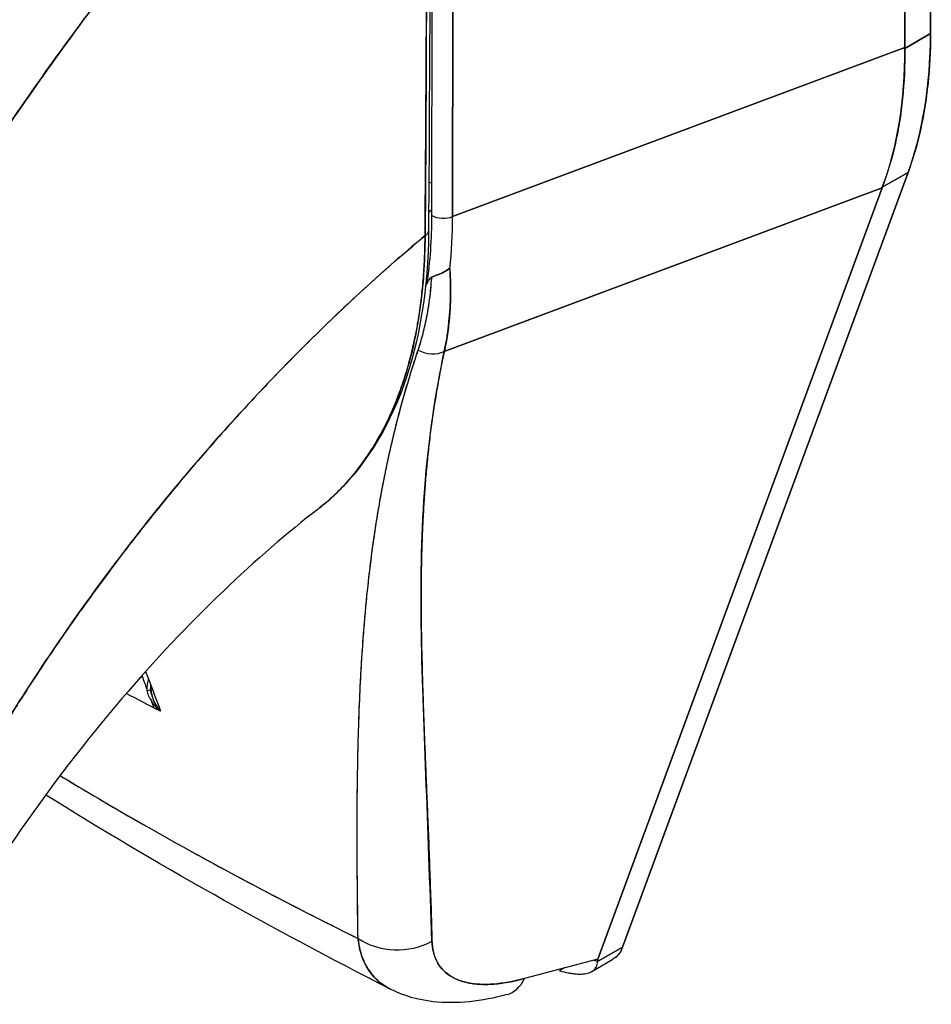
# Model space of a CAD drawing. Extents: x 807 to 1172, y 30 to 260.
# Tile 149 of 214: x 1117.856 to 1118.803, y 115.817 to 116.84. Entities that reach past the tile are written whole.
import ezdxf

# ---------------------------------------------------------------- set-up
doc = ezdxf.new("R2010")
doc.units = 0
doc.header["$LTSCALE"] = 4
doc.header["$MEASUREMENT"] = 0
doc.layers.get('0').update_dxf_attribs({"linetype": 'CONTINUOUS'})

msp = doc.modelspace()

# ---------------------------------------------------------------- linework, layer by layer
for p, q in [((1118.8017, 116.8252), (1118.8025, 117.5672)), ((1118.8025, 117.5672), (1118.8017, 116.8252)), ((1118.775, 116.8107), (1118.7758, 117.5463)), ((1118.7758, 117.5463), (1118.775, 116.8107)), ((1118.2839, 116.6363), (1118.2846, 117.2768)), ((1118.306, 117.2757), (1118.3053, 116.6352)), ((1118.3053, 116.6352), (1118.306, 117.2757)), ((1118.8017, 116.8252), (1118.775, 116.8098)), ((1118.775, 116.8098), (1118.8017, 116.8252)), ((1118.3053, 116.6352), (1118.775, 116.8107)), ((1118.775, 116.8107), (1118.3053, 116.6352)), ((1118.775, 116.8107), (1118.775, 116.8098)), ((1118.4818, 115.8761), (1118.7784, 116.681)), ((1118.7784, 116.681), (1118.4818, 115.8761)), ((1118.7516, 116.6656), (1118.7784, 116.681)), ((1118.7784, 116.681), (1118.7516, 116.6656)), ((1118.2967, 116.495), (1118.7514, 116.6649)), ((1118.7514, 116.6649), (1118.2967, 116.495)), ((1118.4562, 115.8638), (1118.7514, 116.6649)), ((1118.7514, 116.6649), (1118.4562, 115.8638)), ((1118.7516, 116.6656), (1118.7514, 116.6649)), ((1118.7126, 116.6504), (1118.7126, 116.6504)), ((1118.7018, 116.6464), (1118.7018, 116.6464)), ((1118.5874, 116.6036), (1118.5874, 116.6036)), ((1117.9948, 116.125), (1117.9973, 116.1236)), ((1118.2065, 116.0518), (1118.2065, 116.0518)), ((1118.2061, 116.003), (1118.2062, 116.003)), ((1118.4818, 115.8761), (1118.4557, 115.8611)), ((1118.4557, 115.8611), (1118.4818, 115.8761)), ((1118.4562, 115.8638), (1118.38, 115.8435)), ((1118.4498, 115.8509), (1118.4719, 115.8636)), ((1118.4214, 115.8545), (1118.4164, 115.8516))]:
    msp.add_line(p, q)
for centre, major_axis, ratio, start_param, end_param in [((1118.3889, 117.0635), (0.2913, -0.5059), 0.578093, 0.449351, 0.786091), ((1118.3379, 117.0319), (-0.3232, 0.4847), 0.607112, 3.551699, 3.889127), ((1118.2177, 116.7404), (0.0593, -0.103), 0.578093, 0.058594, 0.123342), ((1117.8576, 116.9224), (0.3152, -0.5384), 0.533026, 0.584233, 0.736454), ((1118.2957, 116.6431), (0.0167, 0), 0.576597, 3.927627, 5.323889), ((1118.2957, 116.6431), (-0.0167, 0), 0.576597, 0.786033, 2.182297), ((1117.8893, 116.8778), (-0.2925, 0.5137), 0.575801, 3.815465, 3.930302), ((1117.8893, 116.8777), (0.2925, -0.5137), 0.575809, 0.673864, 0.788702), ((1118.2703, 116.6199), (0.00999, -0.00007), 0.580421, 5.407768, 6.283181), ((1118.2703, 116.6199), (0.00999, -0.00007), 0.580421, 5.407768, 6.283181), ((1117.7819, 117.1017), (0.3824, -0.664), 0.578093, 0.369388, 0.377485), ((1118.2819, 116.5163), (0.027, -0.0082), 0.823449, 4.498607, 5.517968), ((1118.2819, 116.5163), (-0.027, 0.0082), 0.823449, 1.357014, 2.376375), ((1118.2177, 116.4001), (0.0593, -0.103), 0.578093, 1.45137, 1.454244), ((1118.2177, 116.4001), (-0.0593, 0.103), 0.578093, 2.426772, 2.426873), ((1117.9711, 116.1643), (0.0156, 0.0058), 0.736898, 5.022744, 5.259344), ((1118.0034, 116.1523), (0.0037, 0.0219), 0.513036, 1.812059, 2.019253), ((1117.982, 116.1439), (0.00999, 0.00018), 0.178077, 5.326432, 6.054178), ((1117.982, 116.1439), (0.00999, 0.00018), 0.178079, 5.326428, 6.054173), ((1117.982, 116.1439), (0.00999, 0.00018), 0.178077, 6.283178, 6.537785), ((1117.982, 116.1439), (0.00999, 0.00018), 0.178079, 6.283174, 6.537781), ((1118.2483, 115.93), (0.0666, 0.0018), 0.851631, 4.021823, 5.252736), ((1118.2483, 115.93), (-0.0666, -0.0018), 0.851628, 0.880232, 2.111148), ((1118.3444, 115.8912), (0.0172, -0.0644), 0.593815, 6.283184, 6.875905)]:
    msp.add_ellipse(centre, major_axis=major_axis, ratio=ratio, start_param=start_param, end_param=end_param)
for points in [[(1118.2826, 117.2437), (1118.2825, 117.0354), (1118.2817, 116.8274), (1118.2803, 116.6198)], [(1118.2758, 116.5843), (1118.2758, 116.5844), (1118.2758, 116.5846), (1118.2758, 116.5847)], [(1118.2758, 116.5847), (1118.2758, 116.5845), (1118.2758, 116.5842), (1118.2758, 116.584)], [(1117.9828, 116.1575), (1117.982, 116.1566), (1117.9809, 116.1557), (1117.9798, 116.155)], [(1117.9828, 116.1584), (1117.9828, 116.1581), (1117.9828, 116.1578), (1117.9828, 116.1575)], [(1117.9828, 116.1575), (1117.9845, 116.1531), (1117.9861, 116.1487), (1117.9877, 116.1443)], [(1117.9865, 116.1625), (1117.9916, 116.1489), (1117.9967, 116.1352), (1118.002, 116.1212)], [(1117.9921, 116.1475), (1117.992, 116.1464), (1117.9919, 116.1452), (1117.992, 116.1441)], [(1118.002, 116.1212), (1117.9901, 116.1272), (1117.9782, 116.1334), (1117.9664, 116.1397)], [(1117.9921, 116.1326), (1117.993, 116.13), (1117.994, 116.1274), (1117.9949, 116.1248)], [(1118.2407, 115.8325), (1118.1152, 115.8965), (1117.9952, 115.964), (1117.8826, 116.0342)], [(1118.4557, 115.8614), (1118.4543, 115.8617), (1118.4529, 115.862), (1118.4515, 115.8625)], [(1118.3253, 115.8384), (1118.3253, 115.8384), (1118.3253, 115.8384), (1118.3253, 115.8384)]]:
    msp.add_open_spline(points, degree=3)
for points, knots in [([(1118.2794, 117.2395), (1118.2511, 117.2131), (1118.2236, 117.1864), (1118.1971, 117.1597), (1118.1666, 117.1288), (1118.1372, 117.0978), (1118.1091, 117.0668), (1118.081, 117.0359), (1118.0541, 117.0049), (1118.0284, 116.9742), (1118.0027, 116.9434), (1117.9782, 116.9129), (1117.9548, 116.8827), (1117.9315, 116.8525), (1117.9093, 116.8226), (1117.8882, 116.7932), (1117.8672, 116.7638), (1117.8472, 116.7349), (1117.8283, 116.7065), (1117.8094, 116.6781), (1117.7916, 116.6503), (1117.7748, 116.6231), (1117.758, 116.5959), (1117.7421, 116.5694), (1117.7273, 116.5435)], [0, 0, 0, 0, 0.110185, 0.110185, 0.110185, 0.237301, 0.237301, 0.237301, 0.364418, 0.364418, 0.364418, 0.491534, 0.491534, 0.491534, 0.618651, 0.618651, 0.618651, 0.745767, 0.745767, 0.745767, 0.872884, 0.872884, 0.872884, 1, 1, 1, 1]), ([(1117.7273, 116.5435), (1117.7292, 116.5469), (1117.7312, 116.5503), (1117.7331, 116.5537), (1117.7478, 116.5789), (1117.7633, 116.6047), (1117.7797, 116.6311), (1117.7962, 116.6575), (1117.8136, 116.6845), (1117.832, 116.712), (1117.8504, 116.7395), (1117.8698, 116.7676), (1117.8902, 116.796), (1117.9107, 116.8245), (1117.9322, 116.8534), (1117.9547, 116.8826), (1117.9773, 116.9118), (1118.001, 116.9413), (1118.0257, 116.971), (1118.0505, 117.0007), (1118.0764, 117.0307), (1118.1034, 117.0606), (1118.1305, 117.0906), (1118.1587, 117.1205), (1118.188, 117.1504), (1118.2173, 117.1803), (1118.2478, 117.21), (1118.2794, 117.2395)], [0, 0, 0, 0, 0.016632, 0.016632, 0.016632, 0.139553, 0.139553, 0.139553, 0.262474, 0.262474, 0.262474, 0.385395, 0.385395, 0.385395, 0.508316, 0.508316, 0.508316, 0.631237, 0.631237, 0.631237, 0.754158, 0.754158, 0.754158, 0.877079, 0.877079, 0.877079, 1, 1, 1, 1]), ([(1118.2794, 117.2395), (1118.2793, 117.2262), (1118.2792, 117.2121), (1118.2792, 117.1974), (1118.2791, 117.1879), (1118.2791, 117.1781), (1118.2791, 117.1681), (1118.2791, 117.165), (1118.2791, 117.1619), (1118.2791, 117.1587), (1118.2791, 117.147), (1118.2791, 117.135), (1118.2791, 117.1228), (1118.2791, 117.1118), (1118.2791, 117.1005), (1118.2791, 117.0891), (1118.2791, 117.0888), (1118.2791, 117.0885), (1118.2791, 117.0882), (1118.2791, 117.078), (1118.2791, 117.0677), (1118.2791, 117.0572), (1118.2791, 117.0471), (1118.279, 117.0369), (1118.279, 117.0265), (1118.279, 117.018), (1118.2789, 117.0093), (1118.2789, 117.0005), (1118.2789, 116.9898), (1118.2788, 116.9787), (1118.2788, 116.9675), (1118.2787, 116.9485), (1118.2785, 116.9289), (1118.2784, 116.909), (1118.2784, 116.9067), (1118.2784, 116.9044), (1118.2784, 116.9022), (1118.2783, 116.8841), (1118.2782, 116.866), (1118.2781, 116.8478), (1118.278, 116.8369), (1118.278, 116.826), (1118.2779, 116.8152), (1118.2779, 116.81), (1118.2779, 116.8049), (1118.2778, 116.7998), (1118.2778, 116.7934), (1118.2778, 116.787), (1118.2778, 116.7807), (1118.2777, 116.7683), (1118.2777, 116.756), (1118.2776, 116.744), (1118.2775, 116.7306), (1118.2775, 116.7174), (1118.2774, 116.7045), (1118.2774, 116.7034), (1118.2774, 116.7023), (1118.2774, 116.7011), (1118.2773, 116.6876), (1118.2773, 116.6745), (1118.2772, 116.6619), (1118.277, 116.6454), (1118.2769, 116.6298), (1118.2767, 116.6154)], [0, 0, 0, 0, 0.086854, 0.086854, 0.086854, 0.142857, 0.142857, 0.142857, 0.160393, 0.160393, 0.160393, 0.225332, 0.225332, 0.225332, 0.284072, 0.284072, 0.284072, 0.285714, 0.285714, 0.285714, 0.337995, 0.337995, 0.337995, 0.387858, 0.387858, 0.387858, 0.428571, 0.428571, 0.428571, 0.477903, 0.477903, 0.477903, 0.561799, 0.561799, 0.561799, 0.571429, 0.571429, 0.571429, 0.647398, 0.647398, 0.647398, 0.692793, 0.692793, 0.692793, 0.714286, 0.714286, 0.714286, 0.741164, 0.741164, 0.741164, 0.793671, 0.793671, 0.793671, 0.851961, 0.851961, 0.851961, 0.857143, 0.857143, 0.857143, 0.918923, 0.918923, 0.918923, 1, 1, 1, 1]), ([(1118.2767, 116.6154), (1118.2771, 116.6654), (1118.2774, 116.7158), (1118.2777, 116.7665), (1118.2778, 116.7841), (1118.2779, 116.8018), (1118.278, 116.8195), (1118.2782, 116.8503), (1118.2783, 116.8812), (1118.2785, 116.9123), (1118.2786, 116.9505), (1118.2788, 116.9889), (1118.2789, 117.0275), (1118.279, 117.0414), (1118.279, 117.0554), (1118.2791, 117.0694), (1118.2793, 117.1256), (1118.2794, 117.1823), (1118.2794, 117.2395)], [0, 0, 0, 0, 0.247318, 0.247318, 0.247318, 0.333333, 0.333333, 0.333333, 0.482783, 0.482783, 0.482783, 0.666667, 0.666667, 0.666667, 0.733158, 0.733158, 0.733158, 1, 1, 1, 1]), ([(1118.8017, 116.8252), (1118.8017, 116.8073), (1118.8008, 116.7901), (1118.7991, 116.7733), (1118.7973, 116.7566), (1118.7947, 116.7404), (1118.7912, 116.7249), (1118.7878, 116.7095), (1118.7835, 116.6949), (1118.7784, 116.681)], [0, 0, 0, 0, 0.333333, 0.333333, 0.333333, 0.666667, 0.666667, 0.666667, 1, 1, 1, 1]), ([(1118.775, 116.8098), (1118.7751, 116.792), (1118.7744, 116.7748), (1118.7727, 116.7581), (1118.771, 116.7414), (1118.7684, 116.7252), (1118.7649, 116.7098), (1118.7613, 116.6944), (1118.7569, 116.6796), (1118.7516, 116.6656)], [0, 0, 0, 0, 0.333333, 0.333333, 0.333333, 0.666667, 0.666667, 0.666667, 1, 1, 1, 1]), ([(1118.775, 116.8107), (1118.775, 116.8106), (1118.775, 116.8105), (1118.775, 116.8104), (1118.775, 116.8103), (1118.775, 116.8102), (1118.775, 116.8101), (1118.775, 116.81), (1118.775, 116.8099), (1118.775, 116.8098)], [0, 0, 0, 0, 0.333333, 0.333333, 0.333333, 0.666667, 0.666667, 0.666667, 1, 1, 1, 1]), ([(1118.284, 116.67), (1118.2832, 116.6702), (1118.2825, 116.6704), (1118.2818, 116.6707), (1118.2814, 116.6708), (1118.281, 116.671), (1118.2806, 116.6712)], [0.6637182, 0.6637182, 0.6637182, 0.6637182, 0.75, 0.75, 0.75, 0.7985365, 0.7985365, 0.7985365, 0.7985365]), ([(1118.7516, 116.6656), (1118.7516, 116.6655), (1118.7516, 116.6654), (1118.7515, 116.6653), (1118.7515, 116.6653), (1118.7515, 116.6652), (1118.7515, 116.6651), (1118.7514, 116.665), (1118.7514, 116.6649), (1118.7514, 116.6649)], [0, 0, 0, 0, 0.333333, 0.333333, 0.333333, 0.666667, 0.666667, 0.666667, 1, 1, 1, 1]), ([(1118.2803, 116.6198), (1118.2799, 116.561), (1118.2711, 116.5061), (1118.2376, 116.413), (1118.2125, 116.3734), (1118.1759, 116.3396), (1118.1708, 116.3353), (1118.1655, 116.3313)], [0, 0, 0, 0, 0.647404, 0.647404, 1.290896, 1.290896, 1.390377, 1.390377, 1.390377, 1.390377]), ([(1117.7547, 115.9537), (1117.7655, 115.9755), (1117.7775, 115.9984), (1117.7908, 116.0224), (1117.804, 116.0465), (1117.8185, 116.0716), (1117.8344, 116.0976), (1117.8502, 116.1237), (1117.8674, 116.1506), (1117.8861, 116.1783), (1117.9047, 116.206), (1117.9248, 116.2345), (1117.9463, 116.2634), (1117.9679, 116.2923), (1117.9909, 116.3218), (1118.0155, 116.3515), (1118.04, 116.3811), (1118.0661, 116.411), (1118.0936, 116.4408), (1118.1212, 116.4706), (1118.1503, 116.5003), (1118.1808, 116.5295), (1118.2114, 116.5588), (1118.2433, 116.5875), (1118.2767, 116.6154)], [0, 0, 0, 0, 0.124948, 0.124948, 0.124948, 0.249955, 0.249955, 0.249955, 0.374963, 0.374963, 0.374963, 0.49997, 0.49997, 0.49997, 0.624978, 0.624978, 0.624978, 0.749985, 0.749985, 0.749985, 0.874993, 0.874993, 0.874993, 1, 1, 1, 1]), ([(1118.2767, 116.6154), (1118.2671, 116.6074), (1118.2576, 116.5992), (1118.2482, 116.5911), (1118.2314, 116.5765), (1118.2151, 116.5617), (1118.1991, 116.5468), (1118.1831, 116.5319), (1118.1675, 116.5168), (1118.1523, 116.5016), (1118.137, 116.4865), (1118.1222, 116.4712), (1118.1078, 116.4559), (1118.0933, 116.4406), (1118.0793, 116.4253), (1118.0657, 116.41), (1118.052, 116.3946), (1118.0388, 116.3793), (1118.0259, 116.364), (1118.0131, 116.3488), (1118.0007, 116.3335), (1117.9886, 116.3184), (1117.9766, 116.3032), (1117.9649, 116.2882), (1117.9537, 116.2732), (1117.9424, 116.2583), (1117.9316, 116.2435), (1117.9211, 116.2288), (1117.9106, 116.2142), (1117.9005, 116.1997), (1117.8908, 116.1854), (1117.8811, 116.1711), (1117.8718, 116.157), (1117.8629, 116.1431), (1117.8539, 116.1292), (1117.8453, 116.1155), (1117.8371, 116.1021), (1117.8289, 116.0886), (1117.821, 116.0754), (1117.8135, 116.0625), (1117.8059, 116.0496), (1117.7988, 116.0369), (1117.7919, 116.0245), (1117.7851, 116.0121), (1117.7785, 116), (1117.7723, 115.9882), (1117.7661, 115.9764), (1117.7603, 115.9649), (1117.7547, 115.9537)], [0, 0, 0, 0, 0.036069, 0.036069, 0.036069, 0.100331, 0.100331, 0.100331, 0.164593, 0.164593, 0.164593, 0.228855, 0.228855, 0.228855, 0.293118, 0.293118, 0.293118, 0.35738, 0.35738, 0.35738, 0.421642, 0.421642, 0.421642, 0.485904, 0.485904, 0.485904, 0.550166, 0.550166, 0.550166, 0.614429, 0.614429, 0.614429, 0.678691, 0.678691, 0.678691, 0.742953, 0.742953, 0.742953, 0.807215, 0.807215, 0.807215, 0.871477, 0.871477, 0.871477, 0.93574, 0.93574, 0.93574, 1, 1, 1, 1]), ([(1118.1655, 116.3313), (1118.1658, 116.3315), (1118.1661, 116.3317), (1118.1664, 116.3319), (1118.1667, 116.3321), (1118.1669, 116.3324), (1118.1672, 116.3326), (1118.1721, 116.3364), (1118.1769, 116.3405), (1118.1815, 116.3449), (1118.1867, 116.3497), (1118.1917, 116.3548), (1118.1965, 116.3602), (1118.2012, 116.3655), (1118.2057, 116.3711), (1118.21, 116.3769), (1118.2112, 116.3785), (1118.2123, 116.3801), (1118.2134, 116.3816), (1118.2165, 116.3859), (1118.2194, 116.3903), (1118.2223, 116.3949), (1118.226, 116.4009), (1118.2296, 116.4072), (1118.2331, 116.4138), (1118.2364, 116.4201), (1118.2395, 116.4266), (1118.2425, 116.4334), (1118.2444, 116.4377), (1118.2462, 116.4421), (1118.2479, 116.4466), (1118.2488, 116.4489), (1118.2497, 116.4512), (1118.2506, 116.4535), (1118.253, 116.4602), (1118.2552, 116.4669), (1118.2573, 116.4739), (1118.2592, 116.4801), (1118.2609, 116.4865), (1118.2625, 116.493), (1118.264, 116.499), (1118.2654, 116.5052), (1118.2667, 116.5114), (1118.2676, 116.516), (1118.2685, 116.5206), (1118.2693, 116.5253), (1118.2696, 116.527), (1118.2699, 116.5288), (1118.2701, 116.5306), (1118.2712, 116.5372), (1118.2721, 116.5439), (1118.2729, 116.5507), (1118.2737, 116.5576), (1118.2744, 116.5647), (1118.275, 116.5718), (1118.2755, 116.5791), (1118.2759, 116.5865), (1118.2762, 116.594), (1118.2765, 116.601), (1118.2767, 116.6082), (1118.2767, 116.6154)], [0.551968, 0.551968, 0.551968, 0.551968, 0.553815, 0.553815, 0.553815, 0.5555556, 0.5555556, 0.5555556, 0.5873197, 0.5873197, 0.5873197, 0.6226959, 0.6226959, 0.6226959, 0.6574867, 0.6574867, 0.6574867, 0.6666667, 0.6666667, 0.6666667, 0.6915609, 0.6915609, 0.6915609, 0.7248127, 0.7248127, 0.7248127, 0.7571311, 0.7571311, 0.7571311, 0.7777778, 0.7777778, 0.7777778, 0.7883997, 0.7883997, 0.7883997, 0.8183588, 0.8183588, 0.8183588, 0.845378, 0.845378, 0.845378, 0.870503, 0.870503, 0.870503, 0.8888889, 0.8888889, 0.8888889, 0.8957748, 0.8957748, 0.8957748, 0.9214813, 0.9214813, 0.9214813, 0.9477805, 0.9477805, 0.9477805, 0.9746573, 0.9746573, 0.9746573, 1, 1, 1, 1]), ([(1118.2767, 116.6154), (1118.2766, 116.6025), (1118.2762, 116.5887), (1118.2752, 116.5745), (1118.2745, 116.5659), (1118.2737, 116.5572), (1118.2726, 116.5485), (1118.2719, 116.5421), (1118.271, 116.5357), (1118.2699, 116.5293), (1118.2674, 116.5136), (1118.2641, 116.498), (1118.2597, 116.4822), (1118.2594, 116.4812), (1118.2592, 116.4802), (1118.2589, 116.4793), (1118.2547, 116.4647), (1118.2497, 116.4501), (1118.2436, 116.4359), (1118.2399, 116.4274), (1118.236, 116.4191), (1118.2316, 116.4111), (1118.2283, 116.4049), (1118.2248, 116.3988), (1118.2211, 116.393), (1118.2122, 116.379), (1118.2023, 116.3664), (1118.1922, 116.3556), (1118.1919, 116.3552), (1118.1916, 116.3549), (1118.1913, 116.3546), (1118.1828, 116.3456), (1118.1742, 116.338), (1118.1655, 116.3313)], [0, 0, 0, 0, 0.0478542, 0.0478542, 0.0478542, 0.0769231, 0.0769231, 0.0769231, 0.0983166, 0.0983166, 0.0983166, 0.1506385, 0.1506385, 0.1506385, 0.1538462, 0.1538462, 0.1538462, 0.2019809, 0.2019809, 0.2019809, 0.2307692, 0.2307692, 0.2307692, 0.2529487, 0.2529487, 0.2529487, 0.3060298, 0.3060298, 0.3060298, 0.3076923, 0.3076923, 0.3076923, 0.3519805, 0.3519805, 0.3519805, 0.3519805]), ([(1118.2837, 116.5723), (1118.2856, 116.5731), (1118.2877, 116.5739), (1118.2899, 116.5747), (1118.2921, 116.5756), (1118.2943, 116.5765), (1118.2964, 116.5776), (1118.2986, 116.5787), (1118.3006, 116.5801), (1118.3024, 116.5815)], [0, 0, 0, 0, 0.333333, 0.333333, 0.333333, 0.666667, 0.666667, 0.666667, 1, 1, 1, 1]), ([(1118.3024, 116.5815), (1118.3006, 116.5801), (1118.2986, 116.5787), (1118.2964, 116.5776), (1118.2943, 116.5765), (1118.292, 116.5756), (1118.2899, 116.5747), (1118.2889, 116.5744), (1118.2879, 116.574), (1118.287, 116.5736), (1118.2858, 116.5732), (1118.2847, 116.5728), (1118.2837, 116.5723)], [0, 0, 0, 0, 0.333333, 0.333333, 0.333333, 0.666667, 0.666667, 0.666667, 0.817044, 0.817044, 0.817044, 1, 1, 1, 1]), ([(1118.3024, 116.5815), (1118.3026, 116.5783), (1118.3028, 116.5751), (1118.3029, 116.572), (1118.3032, 116.565), (1118.3032, 116.5582), (1118.3031, 116.5515), (1118.3031, 116.5513), (1118.3031, 116.5511), (1118.3031, 116.5509), (1118.303, 116.5444), (1118.3026, 116.5381), (1118.3021, 116.5319), (1118.3019, 116.5286), (1118.3015, 116.5253), (1118.3012, 116.522), (1118.3008, 116.519), (1118.3004, 116.516), (1118.3, 116.513), (1118.2991, 116.5069), (1118.298, 116.5008), (1118.2967, 116.495)], [0, 0, 0, 0, 0.10182, 0.10182, 0.10182, 0.326366, 0.326366, 0.326366, 0.333333, 0.333333, 0.333333, 0.550921, 0.550921, 0.550921, 0.666667, 0.666667, 0.666667, 0.775448, 0.775448, 0.775448, 1, 1, 1, 1]), ([(1118.2967, 116.495), (1118.2986, 116.5037), (1118.3001, 116.5127), (1118.3012, 116.522), (1118.3022, 116.5314), (1118.3029, 116.541), (1118.3031, 116.5509), (1118.3033, 116.5608), (1118.3031, 116.571), (1118.3024, 116.5815)], [0, 0, 0, 0, 0.3333333, 0.3333333, 0.3333333, 0.6666667, 0.6666667, 0.6666667, 0.9999952, 0.9999952, 0.9999952, 0.9999952]), ([(1118.2695, 116.4963), (1118.2721, 116.504), (1118.2743, 116.5119), (1118.2762, 116.5201), (1118.2781, 116.5282), (1118.2797, 116.5367), (1118.281, 116.5454), (1118.2822, 116.5541), (1118.2831, 116.5631), (1118.2837, 116.5723)], [0, 0, 0, 0, 0.333333, 0.333333, 0.333333, 0.666667, 0.666667, 0.666667, 1, 1, 1, 1]), ([(1118.2695, 116.4963), (1118.2714, 116.5019), (1118.2731, 116.5077), (1118.2746, 116.5136), (1118.2762, 116.5195), (1118.2775, 116.5256), (1118.2787, 116.5318), (1118.2799, 116.538), (1118.2809, 116.5444), (1118.2817, 116.5508), (1118.2825, 116.5574), (1118.2831, 116.564), (1118.2836, 116.5708), (1118.2836, 116.5713), (1118.2836, 116.5718), (1118.2837, 116.5723)], [0, 0, 0, 0, 0.243497, 0.243497, 0.243497, 0.488085, 0.488085, 0.488085, 0.733901, 0.733901, 0.733901, 0.981098, 0.981098, 0.981098, 1, 1, 1, 1]), ([(1118.2837, 116.5723), (1118.2829, 116.5719), (1118.2823, 116.5714), (1118.2817, 116.5707), (1118.2811, 116.57), (1118.2807, 116.5693), (1118.2802, 116.5685), (1118.2797, 116.5677), (1118.2793, 116.5668), (1118.2789, 116.5659)], [0, 0, 0, 0, 0.333333, 0.333333, 0.333333, 0.666667, 0.666667, 0.666667, 1, 1, 1, 1]), ([(1118.2837, 116.5723), (1118.2829, 116.5719), (1118.2823, 116.5714), (1118.2817, 116.5707), (1118.2811, 116.5701), (1118.2807, 116.5693), (1118.2802, 116.5685), (1118.2797, 116.5677), (1118.2793, 116.5668), (1118.2789, 116.5659)], [0, 0, 0, 0, 0.333333, 0.333333, 0.333333, 0.666667, 0.666667, 0.666667, 1, 1, 1, 1]), ([(1118.2071, 115.8851), (1118.2067, 115.9196), (1118.2063, 115.9521), (1118.2061, 115.9824), (1118.206, 116.0127), (1118.2063, 116.0408), (1118.2068, 116.0673), (1118.2073, 116.0937), (1118.2081, 116.1185), (1118.2092, 116.142), (1118.2103, 116.1656), (1118.2117, 116.1878), (1118.2135, 116.2092), (1118.2152, 116.2306), (1118.2173, 116.2511), (1118.2197, 116.271), (1118.2221, 116.2909), (1118.2249, 116.3101), (1118.228, 116.3291), (1118.2312, 116.348), (1118.2348, 116.3666), (1118.2388, 116.385), (1118.2429, 116.4035), (1118.2473, 116.4218), (1118.2524, 116.4403), (1118.2575, 116.4588), (1118.2632, 116.4773), (1118.2695, 116.4963)], [0, 0, 0, 0, 0.111111, 0.111111, 0.111111, 0.222222, 0.222222, 0.222222, 0.333333, 0.333333, 0.333333, 0.444444, 0.444444, 0.444444, 0.555556, 0.555556, 0.555556, 0.666667, 0.666667, 0.666667, 0.777778, 0.777778, 0.777778, 0.888889, 0.888889, 0.888889, 1, 1, 1, 1]), ([(1118.2071, 115.8851), (1118.2069, 115.8968), (1118.2067, 115.9083), (1118.2066, 115.9198), (1118.2065, 115.9308), (1118.2064, 115.9417), (1118.2063, 115.9525), (1118.2062, 115.963), (1118.2062, 115.9734), (1118.2062, 115.9837), (1118.2061, 115.9937), (1118.2061, 116.0036), (1118.2062, 116.0135), (1118.2062, 116.023), (1118.2063, 116.0325), (1118.2064, 116.0419), (1118.2065, 116.0476), (1118.2066, 116.0533), (1118.2067, 116.0589), (1118.2067, 116.0624), (1118.2068, 116.0658), (1118.2068, 116.0692), (1118.207, 116.078), (1118.2072, 116.0867), (1118.2075, 116.0954), (1118.2077, 116.1038), (1118.208, 116.1123), (1118.2083, 116.1206), (1118.2086, 116.1288), (1118.209, 116.1369), (1118.2093, 116.145), (1118.2097, 116.1529), (1118.2102, 116.1608), (1118.2106, 116.1686), (1118.2111, 116.1763), (1118.2116, 116.1839), (1118.2121, 116.1915), (1118.2127, 116.199), (1118.2132, 116.2065), (1118.2139, 116.2139), (1118.2139, 116.2146), (1118.214, 116.2153), (1118.214, 116.216), (1118.2146, 116.2226), (1118.2152, 116.2292), (1118.2158, 116.2357), (1118.2165, 116.2428), (1118.2173, 116.2499), (1118.2181, 116.257), (1118.2188, 116.264), (1118.2197, 116.271), (1118.2206, 116.2779), (1118.2214, 116.2848), (1118.2224, 116.2917), (1118.2233, 116.2985), (1118.2243, 116.3053), (1118.2253, 116.3121), (1118.2264, 116.3189), (1118.2275, 116.3256), (1118.2286, 116.3323), (1118.2297, 116.3389), (1118.2309, 116.3456), (1118.2321, 116.3522), (1118.2334, 116.3588), (1118.2335, 116.3595), (1118.2337, 116.3601), (1118.2338, 116.3607), (1118.235, 116.3667), (1118.2362, 116.3727), (1118.2374, 116.3786), (1118.2388, 116.3852), (1118.2403, 116.3917), (1118.2418, 116.3983), (1118.2433, 116.4048), (1118.2449, 116.4114), (1118.2465, 116.4179), (1118.2482, 116.4244), (1118.2499, 116.431), (1118.2516, 116.4375), (1118.2534, 116.444), (1118.2552, 116.4506), (1118.2572, 116.4571), (1118.2591, 116.4636), (1118.2611, 116.4702), (1118.2631, 116.4767), (1118.2652, 116.4833), (1118.2673, 116.4898), (1118.2695, 116.4963)], [0, 0, 0, 0, 0.047674, 0.047674, 0.047674, 0.093754, 0.093754, 0.093754, 0.138483, 0.138483, 0.138483, 0.181962, 0.181962, 0.181962, 0.224293, 0.224293, 0.224293, 0.25, 0.25, 0.25, 0.265575, 0.265575, 0.265575, 0.305906, 0.305906, 0.305906, 0.345378, 0.345378, 0.345378, 0.384081, 0.384081, 0.384081, 0.422102, 0.422102, 0.422102, 0.459526, 0.459526, 0.459526, 0.496435, 0.496435, 0.496435, 0.5, 0.5, 0.5, 0.53291, 0.53291, 0.53291, 0.569025, 0.569025, 0.569025, 0.604849, 0.604849, 0.604849, 0.640453, 0.640453, 0.640453, 0.675905, 0.675905, 0.675905, 0.711275, 0.711275, 0.711275, 0.746632, 0.746632, 0.746632, 0.75, 0.75, 0.75, 0.782043, 0.782043, 0.782043, 0.817582, 0.817582, 0.817582, 0.853329, 0.853329, 0.853329, 0.889364, 0.889364, 0.889364, 0.925766, 0.925766, 0.925766, 0.962618, 0.962618, 0.962618, 1, 1, 1, 1]), ([(1118.2839, 115.8823), (1118.2816, 115.9422), (1118.2797, 115.9996), (1118.2776, 116.0544), (1118.2756, 116.1092), (1118.2734, 116.1612), (1118.2728, 116.2115), (1118.2721, 116.2618), (1118.273, 116.3103), (1118.2768, 116.3575), (1118.2806, 116.4047), (1118.2874, 116.4506), (1118.2967, 116.495)], [0, 0, 0, 0, 0.25, 0.25, 0.25, 0.5, 0.5, 0.5, 0.75, 0.75, 0.75, 1, 1, 1, 1]), ([(1118.2967, 116.495), (1118.2952, 116.4884), (1118.2939, 116.4819), (1118.2926, 116.4754), (1118.2914, 116.4689), (1118.2902, 116.4624), (1118.289, 116.4559), (1118.2879, 116.4494), (1118.2869, 116.4429), (1118.2859, 116.4365), (1118.2849, 116.4299), (1118.2839, 116.4235), (1118.2831, 116.417), (1118.2822, 116.4105), (1118.2814, 116.404), (1118.2807, 116.3975), (1118.2799, 116.391), (1118.2792, 116.3845), (1118.2786, 116.378), (1118.278, 116.3714), (1118.2774, 116.3648), (1118.2769, 116.3583), (1118.2764, 116.3517), (1118.2759, 116.3451), (1118.2755, 116.3385), (1118.2751, 116.3318), (1118.2747, 116.3251), (1118.2744, 116.3185), (1118.2741, 116.3117), (1118.2738, 116.305), (1118.2736, 116.2982), (1118.2733, 116.2914), (1118.2731, 116.2845), (1118.273, 116.2777), (1118.2728, 116.2707), (1118.2727, 116.2637), (1118.2727, 116.2567), (1118.2726, 116.2496), (1118.2726, 116.2425), (1118.2726, 116.2354), (1118.2726, 116.2281), (1118.2727, 116.2208), (1118.2727, 116.2135), (1118.2728, 116.206), (1118.2729, 116.1986), (1118.2731, 116.1911), (1118.2731, 116.1875), (1118.2732, 116.184), (1118.2733, 116.1804), (1118.2734, 116.1763), (1118.2735, 116.1722), (1118.2736, 116.1681), (1118.2738, 116.1601), (1118.274, 116.1522), (1118.2743, 116.1443), (1118.2745, 116.1361), (1118.2748, 116.128), (1118.2751, 116.1198), (1118.2754, 116.1113), (1118.2757, 116.1028), (1118.276, 116.0944), (1118.2764, 116.0856), (1118.2767, 116.0768), (1118.2771, 116.068), (1118.2774, 116.0588), (1118.2778, 116.0497), (1118.2782, 116.0405), (1118.2786, 116.0309), (1118.279, 116.0214), (1118.2794, 116.0118), (1118.2798, 116.0018), (1118.2802, 115.9918), (1118.2806, 115.9818), (1118.281, 115.9713), (1118.2814, 115.9608), (1118.2817, 115.9503), (1118.2821, 115.9393), (1118.2825, 115.9283), (1118.2829, 115.9173), (1118.2832, 115.9056), (1118.2836, 115.894), (1118.2839, 115.8823)], [0, 0, 0, 0, 0.029086, 0.029086, 0.029086, 0.058387, 0.058387, 0.058387, 0.087935, 0.087935, 0.087935, 0.117777, 0.117777, 0.117777, 0.147957, 0.147957, 0.147957, 0.178529, 0.178529, 0.178529, 0.20955, 0.20955, 0.20955, 0.24108, 0.24108, 0.24108, 0.273185, 0.273185, 0.273185, 0.305936, 0.305936, 0.305936, 0.339407, 0.339407, 0.339407, 0.37368, 0.37368, 0.37368, 0.408841, 0.408841, 0.408841, 0.44498, 0.44498, 0.44498, 0.482193, 0.482193, 0.482193, 0.5, 0.5, 0.5, 0.520588, 0.520588, 0.520588, 0.560289, 0.560289, 0.560289, 0.60142, 0.60142, 0.60142, 0.644109, 0.644109, 0.644109, 0.688496, 0.688496, 0.688496, 0.734731, 0.734731, 0.734731, 0.782977, 0.782977, 0.782977, 0.833414, 0.833414, 0.833414, 0.886232, 0.886232, 0.886232, 0.941632, 0.941632, 0.941632, 1, 1, 1, 1]), ([(1118.1655, 116.3313), (1118.1343, 116.3071), (1118.1004, 116.2779), (1118.0315, 116.2119), (1117.9957, 116.174), (1117.9244, 116.0905), (1117.8884, 116.0437), (1117.839, 115.9723), (1117.8227, 115.9473), (1117.8076, 115.9228)], [0, 0, 0, 0, 0.446987, 0.446987, 0.918295, 0.918295, 1.439071, 1.439071, 1.716902, 1.716902, 1.716902, 1.716902]), ([(1117.9893, 116.1548), (1117.9892, 116.1545), (1117.9892, 116.1541), (1117.9891, 116.1538), (1117.9888, 116.1529), (1117.9886, 116.152), (1117.9885, 116.1511), (1117.9883, 116.15), (1117.9881, 116.149), (1117.988, 116.148), (1117.9878, 116.1461), (1117.9877, 116.1443), (1117.9877, 116.1426)], [0.2732574, 0.2732574, 0.2732574, 0.2732574, 0.3333333, 0.3333333, 0.3333333, 0.4872647, 0.4872647, 0.4872647, 0.6666667, 0.6666667, 0.6666667, 1, 1, 1, 1]), ([(1117.9877, 116.1426), (1117.9879, 116.1417), (1117.9882, 116.1408), (1117.9885, 116.1399), (1117.9888, 116.1388), (1117.9893, 116.1377), (1117.9899, 116.1365), (1117.99, 116.1362), (1117.9902, 116.1358), (1117.9904, 116.1354), (1117.9908, 116.1346), (1117.9913, 116.1338), (1117.9918, 116.133), (1117.9926, 116.1317), (1117.9935, 116.1304), (1117.9944, 116.1292), (1117.9947, 116.1288), (1117.995, 116.1285), (1117.9952, 116.1282), (1117.996, 116.1272), (1117.9969, 116.1262), (1117.9978, 116.1252), (1117.9991, 116.1239), (1118.0005, 116.1225), (1118.002, 116.1212)], [0, 0, 0, 0, 0.123961, 0.123961, 0.123961, 0.281069, 0.281069, 0.281069, 0.333333, 0.333333, 0.333333, 0.445965, 0.445965, 0.445965, 0.620741, 0.620741, 0.620741, 0.666667, 0.666667, 0.666667, 0.805209, 0.805209, 0.805209, 1, 1, 1, 1]), ([(1118.002, 116.1212), (1118.0008, 116.1226), (1117.9997, 116.1241), (1117.9987, 116.1257), (1117.9978, 116.1271), (1117.9969, 116.1286), (1117.9961, 116.1301), (1117.9954, 116.1314), (1117.9948, 116.1328), (1117.9942, 116.1342), (1117.9937, 116.1355), (1117.9932, 116.1368), (1117.9928, 116.1381), (1117.9925, 116.1393), (1117.9922, 116.1405), (1117.992, 116.1417), (1117.9918, 116.1427), (1117.9917, 116.1436), (1117.9916, 116.1445)], [0, 0, 0, 0, 0.2168, 0.2168, 0.2168, 0.411608, 0.411608, 0.411608, 0.586786, 0.586786, 0.586786, 0.744952, 0.744952, 0.744952, 0.889851, 0.889851, 0.889851, 1, 1, 1, 1]), ([(1117.992, 116.1441), (1117.992, 116.1423), (1117.9923, 116.1404), (1117.993, 116.1376), (1117.9933, 116.1365), (1117.9937, 116.1354)], [0, 0, 0, 0, 0.0167786, 0.0167786, 0.02704313, 0.02704313, 0.02704313, 0.02704313]), ([(1117.8976, 116.0544), (1117.9208, 116.0403), (1117.9443, 116.0264), (1117.9681, 116.0127), (1118.0065, 115.9905), (1118.0456, 115.9689), (1118.0853, 115.9477), (1118.1251, 115.9265), (1118.1654, 115.9057), (1118.2071, 115.8851)], [0.3450072, 0.3450072, 0.3450072, 0.3450072, 0.5, 0.5, 0.5, 0.75, 0.75, 0.75, 1, 1, 1, 1]), ([(1117.8976, 116.0544), (1117.9019, 116.0518), (1117.9062, 116.0492), (1117.9105, 116.0466), (1117.9483, 116.0239), (1117.9863, 116.002), (1118.0255, 115.9802), (1118.0319, 115.9767), (1118.0384, 115.9731), (1118.0449, 115.9695), (1118.0769, 115.952), (1118.1098, 115.9345), (1118.1433, 115.9173), (1118.1643, 115.9065), (1118.1856, 115.8958), (1118.2071, 115.8851)], [0.343138, 0.343138, 0.343138, 0.343138, 0.3719957, 0.3719957, 0.3719957, 0.6250804, 0.6250804, 0.6250804, 0.6666667, 0.6666667, 0.6666667, 0.8714645, 0.8714645, 0.8714645, 1, 1, 1, 1]), ([(1118.2071, 115.8851), (1118.208, 115.8762), (1118.2102, 115.868), (1118.2134, 115.8608), (1118.2167, 115.8536), (1118.2212, 115.8474), (1118.2266, 115.8423), (1118.2307, 115.8384), (1118.2354, 115.8351), (1118.2407, 115.8325)], [0, 0, 0, 0, 0.1666667, 0.1666667, 0.1666667, 0.3333333, 0.3333333, 0.3333333, 0.4581363, 0.4581363, 0.4581363, 0.4581363]), ([(1118.2407, 115.8325), (1118.2387, 115.8335), (1118.2367, 115.8346), (1118.2348, 115.8358), (1118.2327, 115.8372), (1118.2306, 115.8388), (1118.2287, 115.8404), (1118.2268, 115.8421), (1118.225, 115.8438), (1118.2233, 115.8457), (1118.2216, 115.8476), (1118.2201, 115.8496), (1118.2186, 115.8516), (1118.2172, 115.8538), (1118.2159, 115.856), (1118.2147, 115.8583), (1118.2135, 115.8606), (1118.2124, 115.863), (1118.2115, 115.8656), (1118.2106, 115.8681), (1118.2097, 115.8708), (1118.2091, 115.8735), (1118.2084, 115.8763), (1118.2079, 115.8791), (1118.2075, 115.882), (1118.2073, 115.8831), (1118.2072, 115.8841), (1118.2071, 115.8851)], [0.5402815, 0.5402815, 0.5402815, 0.5402815, 0.5881945, 0.5881945, 0.5881945, 0.6435337, 0.6435337, 0.6435337, 0.6989867, 0.6989867, 0.6989867, 0.7546213, 0.7546213, 0.7546213, 0.8105284, 0.8105284, 0.8105284, 0.8667514, 0.8667514, 0.8667514, 0.9233186, 0.9233186, 0.9233186, 0.980266, 0.980266, 0.980266, 1, 1, 1, 1]), ([(1118.2839, 115.8823), (1118.2839, 115.8816), (1118.284, 115.8808), (1118.284, 115.8801), (1118.2841, 115.878), (1118.2844, 115.8759), (1118.2847, 115.8739), (1118.2851, 115.8719), (1118.2855, 115.87), (1118.2861, 115.8682), (1118.2867, 115.8664), (1118.2874, 115.8646), (1118.2881, 115.8629), (1118.2883, 115.8625), (1118.2885, 115.862), (1118.2888, 115.8616), (1118.2894, 115.8604), (1118.29, 115.8592), (1118.2908, 115.8581), (1118.2917, 115.8566), (1118.2928, 115.8551), (1118.294, 115.8538), (1118.2952, 115.8524), (1118.2965, 115.8511), (1118.2978, 115.8499), (1118.299, 115.8489), (1118.3002, 115.848), (1118.3016, 115.8471), (1118.3018, 115.8469), (1118.302, 115.8468), (1118.3023, 115.8466), (1118.3038, 115.8456), (1118.3055, 115.8446), (1118.3073, 115.8438), (1118.309, 115.8429), (1118.3109, 115.8421), (1118.3128, 115.8414), (1118.3147, 115.8407), (1118.3168, 115.8401), (1118.3189, 115.8396), (1118.3197, 115.8394), (1118.3206, 115.8392), (1118.3215, 115.839), (1118.3228, 115.8388), (1118.3241, 115.8386), (1118.3255, 115.8384), (1118.3277, 115.838), (1118.3301, 115.8378), (1118.3325, 115.8376), (1118.335, 115.8375), (1118.3375, 115.8374), (1118.3401, 115.8374), (1118.3426, 115.8375), (1118.3453, 115.8376), (1118.348, 115.8378), (1118.3507, 115.838), (1118.3536, 115.8383), (1118.3565, 115.8387), (1118.3594, 115.839), (1118.3623, 115.8395), (1118.3653, 115.8401), (1118.3683, 115.8407), (1118.3714, 115.8413), (1118.3745, 115.8421), (1118.3764, 115.8425), (1118.3782, 115.843), (1118.38, 115.8435)], [0, 0, 0, 0, 0.019103, 0.019103, 0.019103, 0.074488, 0.074488, 0.074488, 0.129904, 0.129904, 0.129904, 0.185404, 0.185404, 0.185404, 0.2, 0.2, 0.2, 0.241031, 0.241031, 0.241031, 0.296777, 0.296777, 0.296777, 0.352641, 0.352641, 0.352641, 0.4, 0.4, 0.4, 0.408599, 0.408599, 0.408599, 0.464615, 0.464615, 0.464615, 0.520668, 0.520668, 0.520668, 0.576744, 0.576744, 0.576744, 0.6, 0.6, 0.6, 0.632818, 0.632818, 0.632818, 0.688844, 0.688844, 0.688844, 0.74479, 0.74479, 0.74479, 0.8, 0.8, 0.8, 0.856416, 0.856416, 0.856416, 0.9121, 0.9121, 0.9121, 0.967784, 0.967784, 0.967784, 1, 1, 1, 1]), ([(1118.38, 115.8435), (1118.3684, 115.8404), (1118.3577, 115.8385), (1118.348, 115.8378), (1118.3382, 115.837), (1118.3293, 115.8375), (1118.3215, 115.839), (1118.3138, 115.8406), (1118.3071, 115.8433), (1118.3016, 115.8471), (1118.296, 115.8509), (1118.2917, 115.8557), (1118.2888, 115.8616), (1118.2858, 115.8675), (1118.2842, 115.8744), (1118.2839, 115.8823)], [0, 0, 0, 0, 0.2, 0.2, 0.2, 0.4, 0.4, 0.4, 0.6, 0.6, 0.6, 0.8, 0.8, 0.8, 1, 1, 1, 1]), ([(1118.4818, 115.8761), (1118.4804, 115.8722), (1118.4784, 115.8691), (1118.4758, 115.8666), (1118.4746, 115.8655), (1118.4733, 115.8645), (1118.4719, 115.8636)], [0, 0, 0, 0, 0.25, 0.25, 0.25, 0.3674252, 0.3674252, 0.3674252, 0.3674252]), ([(1118.4818, 115.8761), (1118.4809, 115.8736), (1118.4797, 115.8714), (1118.4783, 115.8694), (1118.477, 115.8676), (1118.4755, 115.8661), (1118.4738, 115.8649), (1118.4732, 115.8644), (1118.4726, 115.864), (1118.4719, 115.8636)], [0, 0, 0, 0, 0.1629274, 0.1629274, 0.1629274, 0.3097424, 0.3097424, 0.3097424, 0.3650435, 0.3650435, 0.3650435, 0.3650435]), ([(1118.4164, 115.8516), (1118.4195, 115.8507), (1118.4226, 115.85), (1118.4256, 115.8494), (1118.4268, 115.8492), (1118.428, 115.849), (1118.4292, 115.8488), (1118.4308, 115.8486), (1118.4324, 115.8484), (1118.4339, 115.8483), (1118.4361, 115.8481), (1118.4382, 115.8481), (1118.4402, 115.8483), (1118.4405, 115.8483), (1118.4408, 115.8483), (1118.4411, 115.8483), (1118.4432, 115.8486), (1118.4452, 115.849), (1118.4469, 115.8496), (1118.4475, 115.8498), (1118.4481, 115.8501), (1118.4487, 115.8503), (1118.4497, 115.8508), (1118.4507, 115.8514), (1118.4515, 115.852), (1118.4526, 115.8529), (1118.4534, 115.8538), (1118.4541, 115.8549), (1118.4543, 115.8552), (1118.4545, 115.8555), (1118.4546, 115.8558), (1118.4555, 115.8574), (1118.4558, 115.8592), (1118.4557, 115.8611)], [0, 0, 0, 0, 0.142074, 0.142074, 0.142074, 0.2, 0.2, 0.2, 0.281613, 0.281613, 0.281613, 0.4, 0.4, 0.4, 0.418111, 0.418111, 0.418111, 0.55134, 0.55134, 0.55134, 0.6, 0.6, 0.6, 0.686173, 0.686173, 0.686173, 0.8, 0.8, 0.8, 0.832447, 0.832447, 0.832447, 1, 1, 1, 1]), ([(1118.4557, 115.8614), (1118.4555, 115.8615), (1118.4552, 115.8615), (1118.455, 115.8616), (1118.4538, 115.8618), (1118.4527, 115.8621), (1118.4515, 115.8625)], [0.73518724, 0.73518724, 0.73518724, 0.73518724, 0.75, 0.75, 0.75, 0.82171687, 0.82171687, 0.82171687, 0.82171687]), ([(1118.4562, 115.8638), (1118.4561, 115.8634), (1118.456, 115.8631), (1118.4559, 115.8628), (1118.4558, 115.8625), (1118.4558, 115.8622), (1118.4557, 115.8619), (1118.4557, 115.8616), (1118.4557, 115.8614), (1118.4557, 115.8611)], [0, 0, 0, 0, 0.333333, 0.333333, 0.333333, 0.666667, 0.666667, 0.666667, 1, 1, 1, 1]), ([(1118.3616, 115.8268), (1118.3355, 115.8198), (1118.3097, 115.8167), (1118.2698, 115.8212), (1118.2546, 115.8254), (1118.2407, 115.8325)], [0, 0, 0, 0, 0.2802333, 0.2802333, 0.4549746, 0.4549746, 0.4549746, 0.4549746])]:
    msp.add_open_spline(points, degree=3, knots=knots)

doc.saveas('drawing.dxf')
